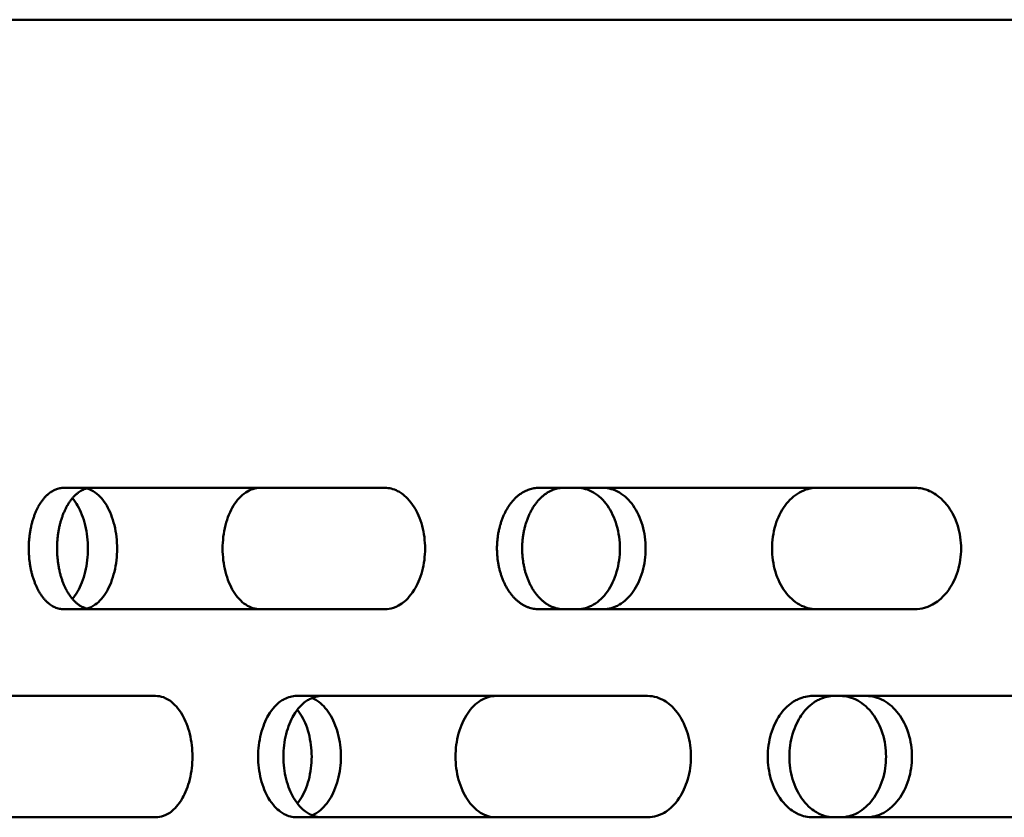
# Model space of a CAD drawing. Header units: millimetres. Extents: x -1252 to 7038, y -1657 to 2073.
# Tile 49 of 54: x 6466 to 6523, y 790 to 836. Entities that reach past the tile are written whole.
import ezdxf

# ---------------------------------------------------------------- set-up
doc = ezdxf.new("R2010")
doc.units = ezdxf.units.MM
doc.layers.add('Видимый контур (ГОСТ)', color=7, linetype='Continuous', lineweight=50)

msp = doc.modelspace()

# ---------------------------------------------------------------- linework, layer by layer
at = {"layer": 'Видимый контур (ГОСТ)'}
for p, q in [((6929.127, 836), (6413.062, 836)), ((6487.157, 809), (6468.633, 809)), ((6517.708, 809), (6496.013, 809)), ((6468.633, 802), (6487.157, 802)), ((6496.013, 802), (6517.708, 802)), ((6473.941, 797), (6457.078, 797)), ((6502.302, 797), (6482.072, 797)), ((6535.005, 797), (6511.819, 797)), ((6457.078, 790), (6473.941, 790)), ((6482.072, 790), (6502.302, 790)), ((6511.819, 790), (6535.005, 790))]:
    msp.add_line(p, q, dxfattribs=at)
for points, knots in [([(6468.633, 802), (6468.592, 802), (6468.552, 802.002), (6468.512, 802.006), (6468.471, 802.011), (6468.429, 802.017), (6468.388, 802.026), (6468.345, 802.035), (6468.303, 802.047), (6468.26, 802.06), (6468.217, 802.075), (6468.174, 802.091), (6468.131, 802.11), (6468.088, 802.129), (6468.045, 802.151), (6468.003, 802.175), (6467.962, 802.198), (6467.921, 802.224), (6467.881, 802.252), (6467.874, 802.256), (6467.867, 802.261), (6467.861, 802.266), (6467.859, 802.268), (6467.857, 802.269), (6467.855, 802.271), (6467.814, 802.3), (6467.775, 802.332), (6467.736, 802.365), (6467.696, 802.4), (6467.657, 802.437), (6467.619, 802.475), (6467.582, 802.514), (6467.545, 802.554), (6467.509, 802.597), (6467.473, 802.638), (6467.439, 802.681), (6467.405, 802.726), (6467.373, 802.77), (6467.341, 802.815), (6467.31, 802.862), (6467.279, 802.909), (6467.249, 802.958), (6467.22, 803.009), (6467.216, 803.014), (6467.213, 803.02), (6467.21, 803.025), (6467.181, 803.076), (6467.153, 803.128), (6467.126, 803.182), (6467.098, 803.238), (6467.07, 803.296), (6467.044, 803.355), (6467.017, 803.418), (6466.991, 803.482), (6466.966, 803.547), (6466.94, 803.613), (6466.916, 803.681), (6466.893, 803.75), (6466.87, 803.819), (6466.849, 803.889), (6466.829, 803.96), (6466.812, 804.022), (6466.795, 804.085), (6466.78, 804.149), (6466.779, 804.153), (6466.778, 804.156), (6466.777, 804.16), (6466.761, 804.231), (6466.746, 804.302), (6466.732, 804.374), (6466.718, 804.447), (6466.705, 804.521), (6466.694, 804.595), (6466.683, 804.669), (6466.673, 804.743), (6466.664, 804.818), (6466.656, 804.891), (6466.649, 804.965), (6466.644, 805.039), (6466.638, 805.109), (6466.634, 805.179), (6466.631, 805.25), (6466.628, 805.317), (6466.627, 805.385), (6466.626, 805.452), (6466.626, 805.468), (6466.626, 805.484), (6466.626, 805.5), (6466.626, 805.574), (6466.627, 805.649), (6466.63, 805.723), (6466.633, 805.801), (6466.637, 805.879), (6466.643, 805.956), (6466.649, 806.037), (6466.657, 806.118), (6466.667, 806.199), (6466.676, 806.281), (6466.687, 806.362), (6466.7, 806.443), (6466.713, 806.523), (6466.727, 806.603), (6466.743, 806.681), (6466.751, 806.723), (6466.76, 806.764), (6466.769, 806.804), (6466.772, 806.816), (6466.775, 806.827), (6466.777, 806.839), (6466.794, 806.91), (6466.812, 806.979), (6466.831, 807.048), (6466.851, 807.117), (6466.872, 807.185), (6466.894, 807.252), (6466.916, 807.318), (6466.939, 807.383), (6466.963, 807.447), (6466.987, 807.509), (6467.012, 807.57), (6467.038, 807.629), (6467.063, 807.686), (6467.088, 807.741), (6467.115, 807.795), (6467.136, 807.839), (6467.159, 807.881), (6467.182, 807.923), (6467.191, 807.941), (6467.201, 807.958), (6467.21, 807.974), (6467.242, 808.029), (6467.274, 808.083), (6467.308, 808.134), (6467.343, 808.188), (6467.379, 808.239), (6467.417, 808.288), (6467.456, 808.34), (6467.497, 808.39), (6467.539, 808.437), (6467.581, 808.485), (6467.625, 808.53), (6467.669, 808.573), (6467.713, 808.615), (6467.759, 808.655), (6467.805, 808.691), (6467.813, 808.697), (6467.821, 808.704), (6467.829, 808.71), (6467.84, 808.718), (6467.85, 808.726), (6467.861, 808.733), (6467.904, 808.764), (6467.948, 808.793), (6467.992, 808.818), (6468.036, 808.844), (6468.082, 808.867), (6468.127, 808.887), (6468.16, 808.902), (6468.194, 808.916), (6468.228, 808.928), (6468.269, 808.942), (6468.31, 808.954), (6468.351, 808.965), (6468.391, 808.975), (6468.432, 808.982), (6468.472, 808.988), (6468.511, 808.994), (6468.55, 808.997), (6468.589, 808.999), (6468.603, 808.999), (6468.618, 809), (6468.633, 809)], [0, 0, 0, 0, 0.020879, 0.020879, 0.020879, 0.042586, 0.042586, 0.042586, 0.06507, 0.06507, 0.06507, 0.088273, 0.088273, 0.088273, 0.11149, 0.11149, 0.11149, 0.1342, 0.1342, 0.1342, 0.138007, 0.138007, 0.138007, 0.139164, 0.139164, 0.139164, 0.162002, 0.162002, 0.162002, 0.185218, 0.185218, 0.185218, 0.208144, 0.208144, 0.208144, 0.230513, 0.230513, 0.230513, 0.252067, 0.252067, 0.252067, 0.273622, 0.273622, 0.273622, 0.275976, 0.275976, 0.275976, 0.297624, 0.297624, 0.297624, 0.320144, 0.320144, 0.320144, 0.34387, 0.34387, 0.34387, 0.367961, 0.367961, 0.367961, 0.391859, 0.391859, 0.391859, 0.412623, 0.412623, 0.412623, 0.413868, 0.413868, 0.413868, 0.436735, 0.436735, 0.436735, 0.459994, 0.459994, 0.459994, 0.48299, 0.48299, 0.48299, 0.505437, 0.505437, 0.505437, 0.526718, 0.526718, 0.526718, 0.546984, 0.546984, 0.546984, 0.551742, 0.551742, 0.551742, 0.57429, 0.57429, 0.57429, 0.597763, 0.597763, 0.597763, 0.622516, 0.622516, 0.622516, 0.647693, 0.647693, 0.647693, 0.672736, 0.672736, 0.672736, 0.685866, 0.685866, 0.685866, 0.689648, 0.689648, 0.689648, 0.712611, 0.712611, 0.712611, 0.735964, 0.735964, 0.735964, 0.759047, 0.759047, 0.759047, 0.781575, 0.781575, 0.781575, 0.802961, 0.802961, 0.802961, 0.820363, 0.820363, 0.820363, 0.827573, 0.827573, 0.827573, 0.851198, 0.851198, 0.851198, 0.875821, 0.875821, 0.875821, 0.901838, 0.901838, 0.901838, 0.928386, 0.928386, 0.928386, 0.954912, 0.954912, 0.954912, 0.959509, 0.959509, 0.959509, 0.96551, 0.96551, 0.96551, 0.989879, 0.989879, 0.989879, 1.014461, 1.014461, 1.014461, 1.032378, 1.032378, 1.032378, 1.05415, 1.05415, 1.05415, 1.075363, 1.075363, 1.075363, 1.095605, 1.095605, 1.095605, 1.103164, 1.103164, 1.103164, 1.103164]), ([(6470.265, 809), (6470.225, 809), (6470.185, 808.997), (6470.145, 808.993), (6470.103, 808.989), (6470.062, 808.982), (6470.02, 808.973), (6469.978, 808.964), (6469.935, 808.952), (6469.893, 808.939), (6469.849, 808.925), (6469.806, 808.908), (6469.763, 808.889), (6469.72, 808.87), (6469.678, 808.849), (6469.636, 808.825), (6469.595, 808.801), (6469.554, 808.776), (6469.514, 808.747), (6469.507, 808.743), (6469.5, 808.738), (6469.493, 808.733), (6469.491, 808.732), (6469.489, 808.73), (6469.487, 808.729), (6469.447, 808.699), (6469.407, 808.668), (6469.368, 808.634), (6469.329, 808.599), (6469.29, 808.563), (6469.252, 808.524), (6469.214, 808.486), (6469.177, 808.445), (6469.141, 808.403), (6469.106, 808.361), (6469.072, 808.318), (6469.038, 808.273), (6469.005, 808.229), (6468.974, 808.184), (6468.943, 808.137), (6468.912, 808.09), (6468.881, 808.041), (6468.852, 807.991), (6468.849, 807.985), (6468.846, 807.98), (6468.843, 807.974), (6468.814, 807.924), (6468.786, 807.871), (6468.759, 807.817), (6468.731, 807.761), (6468.703, 807.704), (6468.677, 807.645), (6468.65, 807.582), (6468.624, 807.518), (6468.599, 807.453), (6468.573, 807.387), (6468.549, 807.319), (6468.526, 807.25), (6468.503, 807.181), (6468.482, 807.111), (6468.462, 807.04), (6468.445, 806.978), (6468.428, 806.915), (6468.413, 806.85), (6468.412, 806.847), (6468.411, 806.843), (6468.41, 806.839), (6468.394, 806.769), (6468.378, 806.698), (6468.365, 806.626), (6468.35, 806.552), (6468.338, 806.478), (6468.327, 806.404), (6468.315, 806.33), (6468.306, 806.256), (6468.297, 806.181), (6468.289, 806.108), (6468.282, 806.034), (6468.276, 805.961), (6468.271, 805.89), (6468.267, 805.82), (6468.264, 805.749), (6468.261, 805.682), (6468.259, 805.615), (6468.259, 805.547), (6468.259, 805.531), (6468.259, 805.515), (6468.259, 805.5), (6468.259, 805.425), (6468.26, 805.35), (6468.263, 805.276), (6468.266, 805.198), (6468.27, 805.121), (6468.276, 805.043), (6468.282, 804.962), (6468.29, 804.881), (6468.299, 804.8), (6468.309, 804.718), (6468.32, 804.637), (6468.333, 804.556), (6468.345, 804.476), (6468.36, 804.396), (6468.376, 804.318), (6468.384, 804.277), (6468.393, 804.236), (6468.402, 804.195), (6468.405, 804.183), (6468.407, 804.172), (6468.41, 804.16), (6468.427, 804.09), (6468.445, 804.02), (6468.464, 803.952), (6468.484, 803.882), (6468.505, 803.814), (6468.527, 803.747), (6468.549, 803.681), (6468.572, 803.616), (6468.596, 803.553), (6468.62, 803.491), (6468.645, 803.43), (6468.67, 803.37), (6468.695, 803.314), (6468.721, 803.259), (6468.747, 803.205), (6468.769, 803.161), (6468.791, 803.118), (6468.814, 803.076), (6468.824, 803.059), (6468.833, 803.042), (6468.843, 803.025), (6468.874, 802.97), (6468.907, 802.917), (6468.94, 802.866), (6468.975, 802.812), (6469.012, 802.761), (6469.049, 802.711), (6469.088, 802.659), (6469.129, 802.61), (6469.171, 802.563), (6469.213, 802.515), (6469.256, 802.469), (6469.301, 802.427), (6469.345, 802.385), (6469.391, 802.345), (6469.437, 802.309), (6469.445, 802.302), (6469.453, 802.296), (6469.462, 802.289), (6469.472, 802.282), (6469.483, 802.274), (6469.493, 802.266), (6469.536, 802.235), (6469.58, 802.207), (6469.624, 802.181), (6469.669, 802.155), (6469.714, 802.132), (6469.76, 802.112), (6469.793, 802.097), (6469.826, 802.084), (6469.86, 802.072), (6469.901, 802.057), (6469.942, 802.045), (6469.984, 802.035), (6470.024, 802.025), (6470.064, 802.017), (6470.105, 802.011), (6470.144, 802.006), (6470.183, 802.002), (6470.222, 802), (6470.236, 802), (6470.251, 802), (6470.265, 802)], [0, 0, 0, 0, 0.020876, 0.020876, 0.020876, 0.04258, 0.04258, 0.04258, 0.065061, 0.065061, 0.065061, 0.088262, 0.088262, 0.088262, 0.111476, 0.111476, 0.111476, 0.134184, 0.134184, 0.134184, 0.137979, 0.137979, 0.137979, 0.139164, 0.139164, 0.139164, 0.161998, 0.161998, 0.161998, 0.185211, 0.185211, 0.185211, 0.208131, 0.208131, 0.208131, 0.230495, 0.230495, 0.230495, 0.252057, 0.252057, 0.252057, 0.273618, 0.273618, 0.273618, 0.27592, 0.27592, 0.27592, 0.297553, 0.297553, 0.297553, 0.320056, 0.320056, 0.320056, 0.343764, 0.343764, 0.343764, 0.367837, 0.367837, 0.367837, 0.391716, 0.391716, 0.391716, 0.412619, 0.412619, 0.412619, 0.41384, 0.41384, 0.41384, 0.436709, 0.436709, 0.436709, 0.459971, 0.459971, 0.459971, 0.48297, 0.48297, 0.48297, 0.50542, 0.50542, 0.50542, 0.526704, 0.526704, 0.526704, 0.546981, 0.546981, 0.546981, 0.551742, 0.551742, 0.551742, 0.574287, 0.574287, 0.574287, 0.597758, 0.597758, 0.597758, 0.622508, 0.622508, 0.622508, 0.647683, 0.647683, 0.647683, 0.672725, 0.672725, 0.672725, 0.685863, 0.685863, 0.685863, 0.68962, 0.68962, 0.68962, 0.712579, 0.712579, 0.712579, 0.735928, 0.735928, 0.735928, 0.759007, 0.759007, 0.759007, 0.78153, 0.78153, 0.78153, 0.802912, 0.802912, 0.802912, 0.820357, 0.820357, 0.820357, 0.827517, 0.827517, 0.827517, 0.851123, 0.851123, 0.851123, 0.875726, 0.875726, 0.875726, 0.901721, 0.901721, 0.901721, 0.928243, 0.928243, 0.928243, 0.954741, 0.954741, 0.954741, 0.959502, 0.959502, 0.959502, 0.965482, 0.965482, 0.965482, 0.989853, 0.989853, 0.989853, 1.014437, 1.014437, 1.014437, 1.032375, 1.032375, 1.032375, 1.05415, 1.05415, 1.05415, 1.075365, 1.075365, 1.075365, 1.09561, 1.09561, 1.09561, 1.103164, 1.103164, 1.103164, 1.103164]), ([(6469.977, 808.962), (6470.14, 808.921), (6470.303, 808.845), (6470.709, 808.554), (6470.938, 808.285), (6471.299, 807.663), (6471.456, 807.27), (6471.665, 806.408), (6471.717, 805.939), (6471.717, 805.06), (6471.665, 804.591), (6471.456, 803.729), (6471.299, 803.336), (6470.938, 802.714), (6470.709, 802.445), (6470.303, 802.155), (6470.14, 802.079), (6469.977, 802.037)], [0.5771232, 0.5771232, 0.5771232, 0.5771232, 0.6594314, 0.6594314, 0.7913797, 0.7913797, 0.9232191, 0.9232191, 1.0550586, 1.0550586, 1.186898, 1.186898, 1.3187375, 1.3187375, 1.4506857, 1.4506857, 1.5329937, 1.5329937, 1.5329937, 1.5329937]), ([(6479.963, 802), (6479.69, 802), (6479.399, 802.087), (6478.865, 802.445), (6478.622, 802.715), (6478.24, 803.336), (6478.074, 803.73), (6477.855, 804.592), (6477.801, 805.06), (6477.801, 805.5), (6477.801, 805.939), (6477.855, 806.408), (6478.074, 807.27), (6478.24, 807.663), (6478.622, 808.285), (6478.865, 808.554), (6479.399, 808.912), (6479.69, 809), (6479.963, 809)], [1.583676, 1.583676, 1.583676, 1.583676, 1.715849, 1.715849, 1.848021, 1.848021, 1.979852, 1.979852, 2.111683, 2.111683, 2.111683, 2.243514, 2.243514, 2.375345, 2.375345, 2.507517, 2.507517, 2.639689, 2.639689, 2.639689, 2.639689]), ([(6487.157, 809), (6487.403, 809), (6487.655, 808.936), (6487.971, 808.776), (6488.05, 808.729), (6488.326, 808.534), (6488.599, 808.29), (6489.022, 807.602), (6489.189, 807.237), (6489.417, 806.383), (6489.472, 805.929), (6489.473, 805.062), (6489.415, 804.609), (6489.19, 803.763), (6489.022, 803.397), (6488.601, 802.711), (6488.328, 802.467), (6488.034, 802.259), (6487.869, 802.154), (6487.486, 802.028), (6487.32, 802), (6487.157, 802)], [0, 0, 0, 0, 0.1125705, 0.1125705, 0.1511213, 0.1511213, 0.2498522, 0.2498522, 0.3171633, 0.3171633, 0.3824771, 0.3824771, 0.4496487, 0.4496487, 0.5210655, 0.5210655, 0.6264131, 0.6264131, 0.676892, 0.676892, 0.7134122, 0.7134122, 0.7134122, 0.7134122]), ([(6496.013, 802), (6495.965, 802), (6495.918, 802.002), (6495.87, 802.006), (6495.82, 802.011), (6495.771, 802.017), (6495.722, 802.026), (6495.671, 802.035), (6495.62, 802.047), (6495.57, 802.06), (6495.518, 802.075), (6495.466, 802.091), (6495.415, 802.11), (6495.364, 802.129), (6495.313, 802.151), (6495.263, 802.175), (6495.214, 802.198), (6495.165, 802.224), (6495.117, 802.252), (6495.109, 802.256), (6495.101, 802.261), (6495.093, 802.266), (6495.091, 802.268), (6495.088, 802.269), (6495.086, 802.271), (6495.038, 802.3), (6494.991, 802.332), (6494.944, 802.365), (6494.897, 802.4), (6494.851, 802.437), (6494.805, 802.475), (6494.76, 802.514), (6494.716, 802.554), (6494.673, 802.597), (6494.631, 802.638), (6494.59, 802.681), (6494.55, 802.726), (6494.511, 802.77), (6494.473, 802.815), (6494.436, 802.862), (6494.399, 802.909), (6494.363, 802.958), (6494.328, 803.009), (6494.324, 803.014), (6494.32, 803.02), (6494.317, 803.025), (6494.282, 803.076), (6494.248, 803.128), (6494.216, 803.182), (6494.182, 803.238), (6494.15, 803.296), (6494.119, 803.355), (6494.086, 803.418), (6494.054, 803.482), (6494.024, 803.547), (6493.994, 803.613), (6493.965, 803.681), (6493.938, 803.75), (6493.911, 803.819), (6493.885, 803.889), (6493.861, 803.96), (6493.841, 804.022), (6493.821, 804.085), (6493.803, 804.149), (6493.802, 804.153), (6493.801, 804.156), (6493.8, 804.16), (6493.78, 804.231), (6493.762, 804.302), (6493.745, 804.374), (6493.728, 804.447), (6493.713, 804.521), (6493.7, 804.595), (6493.686, 804.669), (6493.675, 804.743), (6493.664, 804.818), (6493.655, 804.891), (6493.646, 804.965), (6493.64, 805.039), (6493.633, 805.109), (6493.628, 805.179), (6493.625, 805.25), (6493.621, 805.317), (6493.619, 805.385), (6493.619, 805.452), (6493.618, 805.468), (6493.618, 805.484), (6493.618, 805.5), (6493.618, 805.574), (6493.62, 805.649), (6493.623, 805.723), (6493.627, 805.801), (6493.632, 805.879), (6493.639, 805.956), (6493.647, 806.037), (6493.656, 806.118), (6493.667, 806.199), (6493.678, 806.281), (6493.692, 806.362), (6493.707, 806.443), (6493.722, 806.523), (6493.739, 806.603), (6493.758, 806.681), (6493.768, 806.723), (6493.779, 806.764), (6493.79, 806.804), (6493.793, 806.816), (6493.796, 806.827), (6493.8, 806.839), (6493.82, 806.91), (6493.841, 806.979), (6493.864, 807.048), (6493.888, 807.117), (6493.913, 807.185), (6493.939, 807.252), (6493.965, 807.318), (6493.993, 807.383), (6494.022, 807.447), (6494.05, 807.509), (6494.08, 807.57), (6494.111, 807.629), (6494.14, 807.686), (6494.171, 807.741), (6494.203, 807.795), (6494.229, 807.839), (6494.255, 807.881), (6494.283, 807.923), (6494.294, 807.941), (6494.305, 807.958), (6494.317, 807.974), (6494.354, 808.029), (6494.393, 808.083), (6494.434, 808.134), (6494.476, 808.188), (6494.519, 808.239), (6494.564, 808.288), (6494.611, 808.34), (6494.659, 808.39), (6494.709, 808.437), (6494.759, 808.485), (6494.811, 808.53), (6494.865, 808.573), (6494.918, 808.615), (6494.972, 808.655), (6495.027, 808.691), (6495.036, 808.697), (6495.046, 808.704), (6495.056, 808.71), (6495.068, 808.718), (6495.081, 808.726), (6495.093, 808.733), (6495.145, 808.764), (6495.197, 808.793), (6495.25, 808.818), (6495.303, 808.844), (6495.357, 808.867), (6495.411, 808.887), (6495.451, 808.902), (6495.491, 808.916), (6495.531, 808.928), (6495.58, 808.942), (6495.629, 808.954), (6495.678, 808.965), (6495.726, 808.975), (6495.774, 808.982), (6495.822, 808.988), (6495.869, 808.994), (6495.915, 808.997), (6495.961, 808.999), (6495.979, 808.999), (6495.996, 809), (6496.013, 809)], [0, 0, 0, 0, 0.020879, 0.020879, 0.020879, 0.042586, 0.042586, 0.042586, 0.06507, 0.06507, 0.06507, 0.088273, 0.088273, 0.088273, 0.11149, 0.11149, 0.11149, 0.1342, 0.1342, 0.1342, 0.138007, 0.138007, 0.138007, 0.139164, 0.139164, 0.139164, 0.162002, 0.162002, 0.162002, 0.185218, 0.185218, 0.185218, 0.208144, 0.208144, 0.208144, 0.230513, 0.230513, 0.230513, 0.252067, 0.252067, 0.252067, 0.273622, 0.273622, 0.273622, 0.275976, 0.275976, 0.275976, 0.297624, 0.297624, 0.297624, 0.320144, 0.320144, 0.320144, 0.34387, 0.34387, 0.34387, 0.367961, 0.367961, 0.367961, 0.391859, 0.391859, 0.391859, 0.412623, 0.412623, 0.412623, 0.413868, 0.413868, 0.413868, 0.436735, 0.436735, 0.436735, 0.459994, 0.459994, 0.459994, 0.48299, 0.48299, 0.48299, 0.505437, 0.505437, 0.505437, 0.526718, 0.526718, 0.526718, 0.546984, 0.546984, 0.546984, 0.551742, 0.551742, 0.551742, 0.57429, 0.57429, 0.57429, 0.597763, 0.597763, 0.597763, 0.622516, 0.622516, 0.622516, 0.647693, 0.647693, 0.647693, 0.672736, 0.672736, 0.672736, 0.685866, 0.685866, 0.685866, 0.689648, 0.689648, 0.689648, 0.712611, 0.712611, 0.712611, 0.735964, 0.735964, 0.735964, 0.759047, 0.759047, 0.759047, 0.781575, 0.781575, 0.781575, 0.802961, 0.802961, 0.802961, 0.820363, 0.820363, 0.820363, 0.827573, 0.827573, 0.827573, 0.851198, 0.851198, 0.851198, 0.875821, 0.875821, 0.875821, 0.901838, 0.901838, 0.901838, 0.928386, 0.928386, 0.928386, 0.954912, 0.954912, 0.954912, 0.959509, 0.959509, 0.959509, 0.96551, 0.96551, 0.96551, 0.989879, 0.989879, 0.989879, 1.014461, 1.014461, 1.014461, 1.032378, 1.032378, 1.032378, 1.05415, 1.05415, 1.05415, 1.075363, 1.075363, 1.075363, 1.095605, 1.095605, 1.095605, 1.103164, 1.103164, 1.103164, 1.103164]), ([(6497.465, 809), (6497.417, 809), (6497.369, 808.997), (6497.321, 808.993), (6497.272, 808.989), (6497.222, 808.982), (6497.173, 808.973), (6497.122, 808.964), (6497.072, 808.952), (6497.021, 808.939), (6496.97, 808.925), (6496.918, 808.908), (6496.867, 808.889), (6496.816, 808.87), (6496.765, 808.849), (6496.715, 808.825), (6496.666, 808.801), (6496.617, 808.776), (6496.569, 808.747), (6496.561, 808.743), (6496.553, 808.738), (6496.545, 808.733), (6496.542, 808.732), (6496.54, 808.73), (6496.538, 808.729), (6496.489, 808.699), (6496.442, 808.668), (6496.396, 808.634), (6496.349, 808.599), (6496.302, 808.563), (6496.257, 808.524), (6496.212, 808.486), (6496.168, 808.445), (6496.125, 808.403), (6496.083, 808.361), (6496.041, 808.318), (6496.001, 808.273), (6495.962, 808.229), (6495.924, 808.184), (6495.887, 808.137), (6495.85, 808.09), (6495.814, 808.041), (6495.78, 807.991), (6495.776, 807.985), (6495.772, 807.98), (6495.768, 807.974), (6495.734, 807.924), (6495.7, 807.871), (6495.668, 807.817), (6495.634, 807.761), (6495.602, 807.704), (6495.571, 807.645), (6495.538, 807.582), (6495.506, 807.518), (6495.476, 807.453), (6495.446, 807.387), (6495.417, 807.319), (6495.39, 807.25), (6495.363, 807.181), (6495.337, 807.111), (6495.313, 807.04), (6495.292, 806.978), (6495.273, 806.915), (6495.254, 806.85), (6495.253, 806.847), (6495.252, 806.843), (6495.251, 806.839), (6495.231, 806.769), (6495.213, 806.698), (6495.197, 806.626), (6495.18, 806.552), (6495.165, 806.478), (6495.151, 806.404), (6495.138, 806.33), (6495.126, 806.256), (6495.116, 806.181), (6495.106, 806.108), (6495.098, 806.034), (6495.091, 805.961), (6495.085, 805.89), (6495.08, 805.82), (6495.076, 805.749), (6495.073, 805.682), (6495.071, 805.615), (6495.07, 805.547), (6495.07, 805.531), (6495.07, 805.515), (6495.07, 805.5), (6495.07, 805.425), (6495.072, 805.35), (6495.075, 805.276), (6495.079, 805.198), (6495.084, 805.121), (6495.091, 805.043), (6495.098, 804.962), (6495.107, 804.881), (6495.119, 804.8), (6495.13, 804.718), (6495.143, 804.637), (6495.159, 804.556), (6495.174, 804.476), (6495.191, 804.396), (6495.21, 804.318), (6495.22, 804.277), (6495.23, 804.236), (6495.242, 804.195), (6495.245, 804.183), (6495.248, 804.172), (6495.251, 804.16), (6495.271, 804.09), (6495.293, 804.02), (6495.316, 803.952), (6495.339, 803.882), (6495.364, 803.814), (6495.391, 803.747), (6495.417, 803.681), (6495.444, 803.616), (6495.473, 803.553), (6495.502, 803.491), (6495.531, 803.43), (6495.562, 803.37), (6495.592, 803.314), (6495.622, 803.259), (6495.654, 803.205), (6495.68, 803.161), (6495.707, 803.118), (6495.734, 803.076), (6495.745, 803.059), (6495.757, 803.042), (6495.768, 803.025), (6495.806, 802.97), (6495.845, 802.917), (6495.885, 802.866), (6495.927, 802.812), (6495.97, 802.761), (6496.015, 802.711), (6496.062, 802.659), (6496.11, 802.61), (6496.16, 802.563), (6496.21, 802.515), (6496.262, 802.469), (6496.315, 802.427), (6496.368, 802.385), (6496.422, 802.345), (6496.477, 802.309), (6496.487, 802.302), (6496.497, 802.296), (6496.507, 802.289), (6496.52, 802.282), (6496.532, 802.274), (6496.545, 802.266), (6496.596, 802.235), (6496.648, 802.207), (6496.701, 802.181), (6496.754, 802.155), (6496.808, 802.132), (6496.862, 802.112), (6496.902, 802.097), (6496.942, 802.084), (6496.982, 802.072), (6497.031, 802.057), (6497.08, 802.045), (6497.129, 802.035), (6497.177, 802.025), (6497.226, 802.017), (6497.274, 802.011), (6497.32, 802.006), (6497.366, 802.002), (6497.413, 802), (6497.43, 802), (6497.448, 802), (6497.465, 802)], [0, 0, 0, 0, 0.020876, 0.020876, 0.020876, 0.04258, 0.04258, 0.04258, 0.065061, 0.065061, 0.065061, 0.088262, 0.088262, 0.088262, 0.111476, 0.111476, 0.111476, 0.134184, 0.134184, 0.134184, 0.137979, 0.137979, 0.137979, 0.139164, 0.139164, 0.139164, 0.161998, 0.161998, 0.161998, 0.185211, 0.185211, 0.185211, 0.208131, 0.208131, 0.208131, 0.230495, 0.230495, 0.230495, 0.252057, 0.252057, 0.252057, 0.273618, 0.273618, 0.273618, 0.27592, 0.27592, 0.27592, 0.297553, 0.297553, 0.297553, 0.320056, 0.320056, 0.320056, 0.343764, 0.343764, 0.343764, 0.367837, 0.367837, 0.367837, 0.391716, 0.391716, 0.391716, 0.412619, 0.412619, 0.412619, 0.41384, 0.41384, 0.41384, 0.436709, 0.436709, 0.436709, 0.459971, 0.459971, 0.459971, 0.48297, 0.48297, 0.48297, 0.50542, 0.50542, 0.50542, 0.526704, 0.526704, 0.526704, 0.546981, 0.546981, 0.546981, 0.551742, 0.551742, 0.551742, 0.574287, 0.574287, 0.574287, 0.597758, 0.597758, 0.597758, 0.622508, 0.622508, 0.622508, 0.647683, 0.647683, 0.647683, 0.672725, 0.672725, 0.672725, 0.685863, 0.685863, 0.685863, 0.68962, 0.68962, 0.68962, 0.712579, 0.712579, 0.712579, 0.735928, 0.735928, 0.735928, 0.759007, 0.759007, 0.759007, 0.78153, 0.78153, 0.78153, 0.802912, 0.802912, 0.802912, 0.820357, 0.820357, 0.820357, 0.827517, 0.827517, 0.827517, 0.851123, 0.851123, 0.851123, 0.875726, 0.875726, 0.875726, 0.901721, 0.901721, 0.901721, 0.928243, 0.928243, 0.928243, 0.954741, 0.954741, 0.954741, 0.959502, 0.959502, 0.959502, 0.965482, 0.965482, 0.965482, 0.989853, 0.989853, 0.989853, 1.014437, 1.014437, 1.014437, 1.032375, 1.032375, 1.032375, 1.05415, 1.05415, 1.05415, 1.075365, 1.075365, 1.075365, 1.09561, 1.09561, 1.09561, 1.103164, 1.103164, 1.103164, 1.103164]), ([(6498.253, 802), (6498.559, 802), (6498.886, 802.087), (6499.489, 802.445), (6499.765, 802.714), (6500.202, 803.336), (6500.391, 803.729), (6500.642, 804.591), (6500.704, 805.06), (6500.704, 805.939), (6500.642, 806.408), (6500.391, 807.27), (6500.202, 807.663), (6499.765, 808.285), (6499.489, 808.554), (6498.886, 808.912), (6498.559, 809), (6498.253, 809)], [-1.582627, -1.582627, -1.582627, -1.582627, -1.45068, -1.45068, -1.318733, -1.318733, -1.186894, -1.186894, -1.055054, -1.055054, -0.923215, -0.923215, -0.791375, -0.791375, -0.659428, -0.659428, -0.527482, -0.527482, -0.527482, -0.527482]), ([(6499.738, 809), (6500.044, 809), (6500.372, 808.912), (6500.975, 808.554), (6501.251, 808.285), (6501.688, 807.663), (6501.877, 807.27), (6502.128, 806.408), (6502.19, 805.939), (6502.19, 805.06), (6502.128, 804.591), (6501.877, 803.729), (6501.688, 803.336), (6501.251, 802.714), (6500.975, 802.445), (6500.372, 802.087), (6500.044, 802), (6499.738, 802)], [0.527483, 0.527483, 0.527483, 0.527483, 0.659431, 0.659431, 0.79138, 0.79138, 0.923219, 0.923219, 1.055059, 1.055059, 1.186898, 1.186898, 1.318737, 1.318737, 1.450686, 1.450686, 1.582634, 1.582634, 1.582634, 1.582634]), ([(6512.044, 802), (6511.719, 802), (6511.374, 802.087), (6510.741, 802.445), (6510.452, 802.715), (6509.997, 803.336), (6509.801, 803.73), (6509.54, 804.592), (6509.476, 805.06), (6509.476, 805.5), (6509.476, 805.939), (6509.54, 806.408), (6509.801, 807.27), (6509.997, 807.663), (6510.452, 808.285), (6510.741, 808.554), (6511.374, 808.912), (6511.719, 809), (6512.044, 809)], [1.583676, 1.583676, 1.583676, 1.583676, 1.715849, 1.715849, 1.848021, 1.848021, 1.979852, 1.979852, 2.111683, 2.111683, 2.111683, 2.243514, 2.243514, 2.375345, 2.375345, 2.507517, 2.507517, 2.639689, 2.639689, 2.639689, 2.639689]), ([(6517.708, 809), (6517.992, 809), (6518.283, 808.936), (6518.647, 808.776), (6518.737, 808.729), (6519.056, 808.534), (6519.37, 808.29), (6519.857, 807.602), (6520.049, 807.237), (6520.311, 806.383), (6520.375, 805.929), (6520.375, 805.062), (6520.309, 804.609), (6520.05, 803.763), (6519.857, 803.397), (6519.372, 802.711), (6519.058, 802.467), (6518.719, 802.259), (6518.529, 802.154), (6518.088, 802.028), (6517.897, 802), (6517.708, 802)], [0, 0, 0, 0, 0.1125705, 0.1125705, 0.1511213, 0.1511213, 0.2498522, 0.2498522, 0.3171633, 0.3171633, 0.3824771, 0.3824771, 0.4496487, 0.4496487, 0.5210655, 0.5210655, 0.6264131, 0.6264131, 0.676892, 0.676892, 0.7134122, 0.7134122, 0.7134122, 0.7134122]), ([(6469.14, 802.599), (6469.25, 802.727), (6469.351, 802.871), (6469.622, 803.336), (6469.779, 803.729), (6469.987, 804.591), (6470.039, 805.06), (6470.039, 805.939), (6469.987, 806.408), (6469.779, 807.27), (6469.622, 807.663), (6469.351, 808.128), (6469.25, 808.273), (6469.14, 808.4)], [-1.3842352, -1.3842352, -1.3842352, -1.3842352, -1.3187331, -1.3187331, -1.1868936, -1.1868936, -1.0550541, -1.0550541, -0.9232147, -0.9232147, -0.7913752, -0.7913752, -0.7258731, -0.7258731, -0.7258731, -0.7258731]), ([(6473.941, 797), (6474.09, 797), (6474.241, 796.972), (6474.59, 796.847), (6474.741, 796.743), (6475.009, 796.538), (6475.259, 796.295), (6475.65, 795.603), (6475.803, 795.237), (6476.012, 794.386), (6476.063, 793.93), (6476.063, 793.06), (6476.01, 792.606), (6475.803, 791.762), (6475.649, 791.396), (6475.26, 790.706), (6475.01, 790.463), (6474.741, 790.257), (6474.591, 790.153), (6474.241, 790.027), (6474.09, 790), (6473.941, 790)], [0, 0, 0, 0, 0.074298, 0.074298, 0.177238, 0.177238, 0.39384, 0.39384, 0.543357, 0.543357, 0.690154, 0.690154, 0.841134, 0.841134, 1.000087, 1.000087, 1.232051, 1.232051, 1.342485, 1.342485, 1.422247, 1.422247, 1.422247, 1.422247]), ([(6482.072, 790), (6481.831, 790), (6481.585, 790.064), (6481.279, 790.225), (6481.203, 790.273), (6480.936, 790.47), (6480.675, 790.715), (6480.276, 791.4), (6480.117, 791.764), (6479.901, 792.62), (6479.849, 793.072), (6479.849, 793.936), (6479.903, 794.387), (6480.117, 795.235), (6480.276, 795.6), (6480.674, 796.283), (6480.934, 796.528), (6481.202, 796.725), (6481.278, 796.773), (6481.585, 796.935), (6481.831, 797), (6482.072, 797)], [0, 0, 0, 0, 0.1136196, 0.1136196, 0.1525525, 0.1525525, 0.2519777, 0.2519777, 0.31891, 0.31891, 0.3831213, 0.3831213, 0.4491551, 0.4491551, 0.520316, 0.520316, 0.6269137, 0.6269137, 0.6686499, 0.6686499, 0.7904293, 0.7904293, 0.7904293, 0.7904293]), ([(6483.527, 797), (6483.286, 797), (6483.041, 796.935), (6482.734, 796.774), (6482.658, 796.726), (6482.391, 796.529), (6482.131, 796.284), (6481.732, 795.599), (6481.573, 795.235), (6481.358, 794.379), (6481.306, 793.927), (6481.305, 793.063), (6481.36, 792.613), (6481.573, 791.764), (6481.733, 791.399), (6482.13, 790.717), (6482.39, 790.472), (6482.657, 790.274), (6482.733, 790.226), (6483.04, 790.064), (6483.286, 790), (6483.527, 790)], [-0.7384197, -0.7384197, -0.7384197, -0.7384197, -0.6322655, -0.6322655, -0.5958905, -0.5958905, -0.5029999, -0.5029999, -0.4404789, -0.4404789, -0.3805089, -0.3805089, -0.3188367, -0.3188367, -0.2523653, -0.2523653, -0.1527725, -0.1527725, -0.1137783, -0.1137783, 0, 0, 0, 0]), ([(6493.572, 790), (6493.276, 790), (6492.961, 790.087), (6492.383, 790.445), (6492.119, 790.714), (6491.704, 791.335), (6491.525, 791.729), (6491.287, 792.591), (6491.228, 793.06), (6491.228, 793.5), (6491.228, 793.939), (6491.287, 794.408), (6491.525, 795.27), (6491.704, 795.664), (6492.119, 796.285), (6492.383, 796.555), (6492.961, 796.912), (6493.276, 797), (6493.572, 797)], [1.582117, 1.582117, 1.582117, 1.582117, 1.713957, 1.713957, 1.845798, 1.845798, 1.977639, 1.977639, 2.10948, 2.10948, 2.10948, 2.241321, 2.241321, 2.373162, 2.373162, 2.505003, 2.505003, 2.636843, 2.636843, 2.636843, 2.636843]), ([(6502.302, 797), (6502.478, 797), (6502.656, 796.972), (6503.067, 796.847), (6503.244, 796.743), (6503.56, 796.538), (6503.854, 796.295), (6504.313, 795.603), (6504.493, 795.237), (6504.739, 794.386), (6504.799, 793.93), (6504.799, 793.06), (6504.736, 792.606), (6504.493, 791.762), (6504.313, 791.396), (6503.856, 790.706), (6503.561, 790.463), (6503.245, 790.257), (6503.068, 790.153), (6502.656, 790.027), (6502.478, 790), (6502.302, 790)], [0, 0, 0, 0, 0.074298, 0.074298, 0.177238, 0.177238, 0.39384, 0.39384, 0.543357, 0.543357, 0.690154, 0.690154, 0.841134, 0.841134, 1.000087, 1.000087, 1.232051, 1.232051, 1.342485, 1.342485, 1.422247, 1.422247, 1.422247, 1.422247]), ([(6511.819, 790), (6511.539, 790), (6511.253, 790.064), (6510.896, 790.225), (6510.808, 790.273), (6510.497, 790.47), (6510.194, 790.715), (6509.728, 791.4), (6509.542, 791.764), (6509.291, 792.62), (6509.23, 793.072), (6509.23, 793.936), (6509.294, 794.387), (6509.542, 795.235), (6509.729, 795.6), (6510.192, 796.283), (6510.495, 796.528), (6510.806, 796.725), (6510.895, 796.773), (6511.252, 796.935), (6511.539, 797), (6511.819, 797)], [0, 0, 0, 0, 0.1136196, 0.1136196, 0.1525525, 0.1525525, 0.2519777, 0.2519777, 0.31891, 0.31891, 0.3831213, 0.3831213, 0.4491551, 0.4491551, 0.520316, 0.520316, 0.6269137, 0.6269137, 0.6686499, 0.6686499, 0.7904293, 0.7904293, 0.7904293, 0.7904293]), ([(6513.063, 797), (6512.783, 797), (6512.497, 796.935), (6512.141, 796.774), (6512.052, 796.726), (6511.742, 796.529), (6511.438, 796.284), (6510.973, 795.599), (6510.787, 795.235), (6510.536, 794.379), (6510.475, 793.927), (6510.475, 793.063), (6510.539, 792.613), (6510.787, 791.764), (6510.974, 791.399), (6511.437, 790.717), (6511.74, 790.472), (6512.051, 790.274), (6512.14, 790.226), (6512.497, 790.064), (6512.783, 790), (6513.063, 790)], [-0.7384197, -0.7384197, -0.7384197, -0.7384197, -0.6322655, -0.6322655, -0.5958905, -0.5958905, -0.5029999, -0.5029999, -0.4404789, -0.4404789, -0.3805089, -0.3805089, -0.3188367, -0.3188367, -0.2523653, -0.2523653, -0.1527725, -0.1527725, -0.1137783, -0.1137783, 0, 0, 0, 0]), ([(6513.415, 790), (6513.744, 790), (6514.095, 790.088), (6514.744, 790.446), (6515.041, 790.716), (6515.509, 791.338), (6515.712, 791.731), (6515.982, 792.592), (6516.048, 793.06), (6516.048, 793.939), (6515.982, 794.407), (6515.712, 795.269), (6515.509, 795.661), (6515.041, 796.284), (6514.744, 796.554), (6514.095, 796.912), (6513.744, 797), (6513.415, 797)], [-1.58658, -1.58658, -1.58658, -1.58658, -1.453914, -1.453914, -1.321249, -1.321249, -1.189438, -1.189438, -1.057628, -1.057628, -0.925818, -0.925818, -0.794007, -0.794007, -0.661341, -0.661341, -0.528676, -0.528676, -0.528676, -0.528676]), ([(6514.907, 797), (6515.237, 797), (6515.588, 796.912), (6516.238, 796.554), (6516.535, 796.284), (6517.003, 795.661), (6517.206, 795.269), (6517.476, 794.407), (6517.543, 793.939), (6517.543, 793.06), (6517.476, 792.592), (6517.206, 791.731), (6517.003, 791.338), (6516.535, 790.716), (6516.238, 790.446), (6515.588, 790.088), (6515.237, 790), (6514.907, 790)], [0.528693, 0.528693, 0.528693, 0.528693, 0.66137, 0.66137, 0.794047, 0.794047, 0.925857, 0.925857, 1.057667, 1.057667, 1.189477, 1.189477, 1.321287, 1.321287, 1.453964, 1.453964, 1.586641, 1.586641, 1.586641, 1.586641]), ([(6482.956, 796.882), (6483.051, 796.842), (6483.146, 796.792), (6483.513, 796.554), (6483.765, 796.284), (6484.163, 795.661), (6484.336, 795.269), (6484.565, 794.407), (6484.622, 793.939), (6484.622, 793.06), (6484.565, 792.592), (6484.336, 791.731), (6484.163, 791.338), (6483.765, 790.716), (6483.513, 790.446), (6483.146, 790.207), (6483.051, 790.157), (6482.956, 790.118)], [0.6170982, 0.6170982, 0.6170982, 0.6170982, 0.6613703, 0.6613703, 0.7940473, 0.7940473, 0.9258572, 0.9258572, 1.0576672, 1.0576672, 1.1894771, 1.1894771, 1.321287, 1.321287, 1.453964, 1.453964, 1.4982361, 1.4982361, 1.4982361, 1.4982361]), ([(6482.114, 790.795), (6482.172, 790.869), (6482.227, 790.947), (6482.477, 791.338), (6482.649, 791.731), (6482.878, 792.592), (6482.935, 793.06), (6482.935, 793.94), (6482.878, 794.409), (6482.648, 795.271), (6482.475, 795.664), (6482.226, 796.054), (6482.171, 796.131), (6482.114, 796.204)], [-1.3554742, -1.3554742, -1.3554742, -1.3554742, -1.3212488, -1.3212488, -1.1894385, -1.1894385, -1.0576282, -1.0576282, -0.9256074, -0.9256074, -0.7935866, -0.7935866, -0.75977, -0.75977, -0.75977, -0.75977])]:
    msp.add_open_spline(points, degree=3, knots=knots, dxfattribs=at)

doc.saveas('drawing.dxf')
